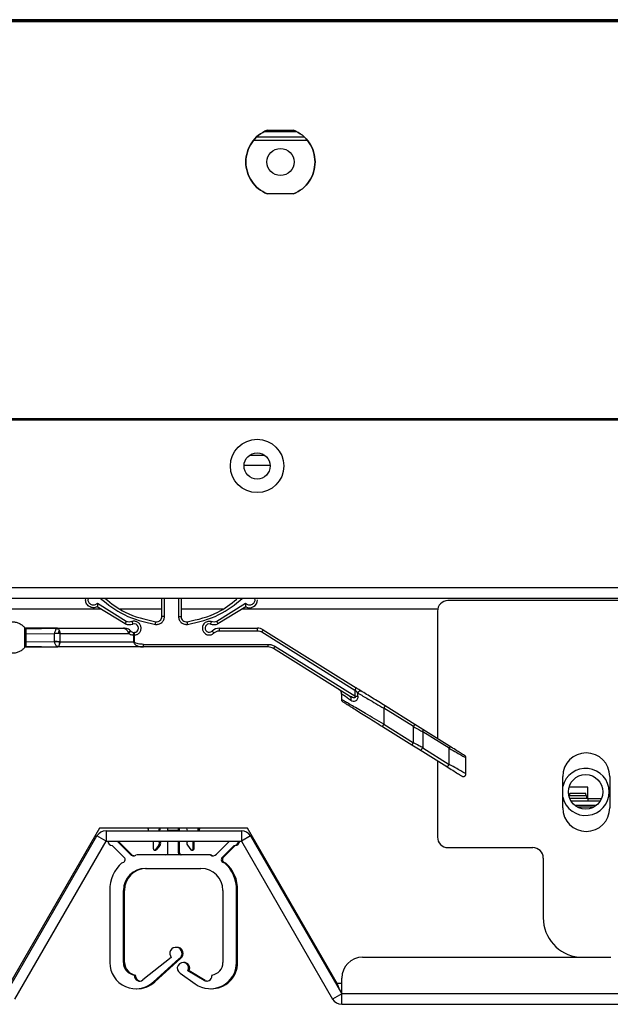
# Model space of a CAD drawing. Header units: millimetres. Extents: x 0 to 1118, y 0 to 864.
# Tile 20 of 69: x 387 to 401, y 193 to 217. Entities that reach past the tile are written whole.
import ezdxf

# ---------------------------------------------------------------- set-up
doc = ezdxf.new("R2010")
doc.units = ezdxf.units.MM

msp = doc.modelspace()

# ---------------------------------------------------------------- linework, layer by layer
at = {"color": 7, "linetype": 'Continuous', "lineweight": 30}
for p, q in [((481.2879, 216.8986), (178.7354, 216.8986)), ((481.2879, 216.8611), (178.7354, 216.8611)), ((477.5366, 216.8486), (182.4866, 216.8486)), ((392.5041, 214.0986), (393.6191, 214.0986)), ((392.684, 214.2236), (393.4393, 214.2236)), ((392.7466, 214.2611), (393.3766, 214.2611)), ((392.4361, 214.0236), (393.6872, 214.0236)), ((393.3766, 212.7361), (392.7466, 212.7361)), ((352.6604, 207.3736), (476.3551, 207.3736)), ((352.6616, 207.3386), (476.3551, 207.3386)), ((392.6882, 206.4886), (392.32, 206.4886)), ((392.1924, 206.2586), (392.8158, 206.2586)), ((480.7299, 203.3236), (179.2784, 203.3236)), ((179.1016, 203.0736), (480.9066, 203.0736)), ((389.6605, 203.0736), (389.6605, 203.0732)), ((390.2292, 202.6376), (390.2292, 203.0736)), ((390.6917, 203.0736), (390.6917, 202.6376)), ((391.2605, 203.0732), (391.2605, 203.0736)), ((389.355, 202.465), (388.6894, 202.8724)), ((389.3798, 202.5224), (388.691, 202.9526)), ((392.2299, 202.9526), (391.5411, 202.5224)), ((392.2316, 202.8724), (391.5659, 202.465)), ((451.4097, 203.0177), (397.0601, 203.0177)), ((390.2917, 202.6376), (390.2292, 202.6376)), ((396.8101, 202.7677), (396.8101, 199.7215)), ((386.9546, 202.3747), (386.9543, 202.3566)), ((386.9836, 202.3611), (386.9841, 202.3439)), ((386.9841, 202.3439), (387.7404, 202.3611)), ((387.7463, 202.3517), (387.6481, 202.359)), ((387.7307, 202.3588), (387.6481, 202.359)), ((387.7412, 202.3583), (387.7376, 202.3604)), ((387.7404, 202.3611), (389.3158, 202.3611)), ((391.6051, 202.3611), (392.5143, 202.3611)), ((391.6051, 202.2986), (391.6051, 202.3611)), ((392.6468, 202.3231), (394.8668, 200.9358)), ((386.9842, 202.2276), (387.673, 202.2353)), ((387.8051, 202.236), (387.6708, 202.2214)), ((387.6708, 202.2214), (387.673, 202.2353)), ((387.6708, 202.0507), (387.6708, 202.2214)), ((387.764, 202.2378), (387.673, 202.2353)), ((387.8046, 202.2391), (387.764, 202.2378)), ((387.8052, 202.237), (389.4389, 202.2361)), ((387.8052, 202.0351), (387.8052, 202.237)), ((389.4292, 202.2539), (389.4389, 202.2361)), ((389.4908, 202.2896), (389.4971, 202.2839)), ((389.5565, 202.1961), (389.5565, 202.0361)), ((389.5565, 202.1961), (389.5746, 202.1961)), ((389.5725, 202.2585), (389.6078, 202.2662)), ((389.5746, 202.0361), (389.5751, 202.1962)), ((391.6051, 202.2986), (392.5143, 202.2986)), ((392.6137, 202.2701), (394.8337, 200.8828)), ((386.9543, 201.9155), (386.9546, 201.8974)), ((386.9841, 201.9282), (386.9836, 201.9111)), ((386.9841, 201.9282), (387.7404, 201.9111)), ((386.9842, 202.0445), (387.673, 202.0368)), ((387.6481, 201.9131), (387.7463, 201.9133)), ((387.8056, 202.0361), (387.6708, 202.0508)), ((387.673, 202.0368), (387.6708, 202.0507)), ((387.7489, 201.9248), (387.717, 201.9256)), ((387.7281, 201.9143), (387.717, 201.9256)), ((387.7416, 201.914), (387.7281, 201.9143)), ((387.7375, 201.9117), (387.7416, 201.914)), ((389.7912, 201.9111), (387.7404, 201.9111)), ((387.7416, 201.914), (387.7527, 201.9199)), ((387.7584, 201.9241), (387.7489, 201.9248)), ((387.7489, 201.9248), (387.7527, 201.9199)), ((387.7584, 201.9241), (387.7527, 201.9199)), ((387.8049, 202.033), (387.7765, 202.0339)), ((387.8052, 202.0351), (389.5565, 202.0361)), ((389.5746, 202.0361), (389.5565, 202.0361)), ((389.7912, 201.9736), (392.7627, 201.9736)), ((389.7912, 201.9111), (389.7912, 201.9736)), ((392.7627, 201.9111), (389.7912, 201.9111)), ((392.7627, 201.9736), (392.7627, 201.9111)), ((394.7089, 200.7398), (392.8952, 201.8731)), ((394.8337, 200.7354), (392.9283, 201.9261)), ((394.8668, 200.9358), (394.8337, 200.8828)), ((394.5168, 200.7905), (394.5168, 200.6586)), ((394.7593, 200.7172), (394.7089, 200.7398)), ((394.7577, 200.7135), (394.7275, 200.7224)), ((394.8337, 200.8828), (394.8337, 200.7354)), ((394.8337, 200.7354), (394.9101, 200.7354)), ((394.9101, 200.7354), (394.9101, 200.8112)), ((395.5293, 200.4482), (395.5293, 200.0649)), ((396.2339, 200.0079), (395.5293, 200.4482)), ((396.267, 200.0609), (395.5624, 200.5012)), ((395.4962, 200.0119), (396.2008, 199.5717)), ((395.5293, 200.0649), (396.2339, 199.6247)), ((396.2339, 199.6247), (396.2339, 200.0079)), ((396.4619, 199.9391), (396.267, 200.0609)), ((396.4567, 199.8861), (396.4567, 199.5029)), ((397.0914, 199.4895), (396.4567, 199.8861)), ((397.0966, 199.5425), (396.4619, 199.9391)), ((396.2008, 199.5717), (396.3957, 199.4499)), ((396.4567, 199.5029), (397.0914, 199.1063)), ((396.3957, 199.4499), (397.0304, 199.0533)), ((397.0914, 199.1063), (397.0914, 199.4895)), ((397.4904, 198.8768), (397.4904, 199.2618)), ((396.8101, 199.1909), (396.8101, 197.3677)), ((399.7986, 198.0677), (399.7986, 198.8177)), ((400.9236, 198.8177), (400.9236, 198.0677)), ((400.3966, 198.5611), (399.9498, 198.5611)), ((400.3966, 198.2861), (400.3966, 198.5611)), ((399.9589, 198.3641), (400.3594, 198.3641)), ((400.3477, 198.414), (399.9706, 198.414)), ((399.9624, 198.2986), (400.3966, 198.2986)), ((400.3966, 198.2236), (400.0009, 198.2236)), ((400.5435, 198.0861), (400.1498, 198.0861)), ((400.3966, 198.2861), (400.3966, 198.2236)), ((400.6924, 198.2236), (400.3966, 198.2236)), ((386.5041, 193.6236), (388.682, 197.3957)), ((388.739, 197.5811), (386.5985, 193.8736)), ((388.8985, 197.2707), (388.682, 197.3957)), ((392.2765, 197.5811), (388.739, 197.5811)), ((388.8985, 197.5207), (388.8985, 197.2707)), ((388.8985, 197.5207), (392.1291, 197.5207)), ((389.9008, 197.5582), (389.9096, 197.5811)), ((389.9008, 197.5582), (389.9008, 197.5207)), ((390.1571, 197.5207), (390.1749, 197.5811)), ((390.1834, 197.5207), (390.2012, 197.5811)), ((390.3758, 197.5251), (390.3758, 197.5811)), ((390.3758, 197.5207), (390.3758, 197.5251)), ((390.6258, 197.5251), (390.3758, 197.5251)), ((390.6258, 197.5251), (390.6258, 197.5811)), ((390.6258, 197.5207), (390.6258, 197.5251)), ((390.6521, 197.5251), (390.6258, 197.5251)), ((390.6521, 197.5251), (390.6521, 197.5811)), ((390.6521, 197.5207), (390.6521, 197.5251)), ((390.8446, 197.5207), (390.8268, 197.5811)), ((391.092, 197.5811), (391.1008, 197.5582)), ((391.1008, 197.5207), (391.1008, 197.5582)), ((391.1183, 197.5811), (391.1271, 197.5582)), ((391.1271, 197.5207), (391.1271, 197.5582)), ((392.1291, 197.5207), (392.1291, 197.2707)), ((392.3456, 197.3957), (392.1291, 197.2707)), ((394.417, 193.8736), (392.2765, 197.5811)), ((392.3456, 197.3957), (394.5235, 193.6236)), ((386.7206, 193.4986), (388.8985, 197.2707)), ((388.8985, 197.2707), (392.1291, 197.2707)), ((389.0446, 197.1708), (389.3309, 196.8846)), ((389.1601, 197.2675), (389.1605, 197.2707)), ((389.4703, 196.9573), (389.1601, 197.2675)), ((389.1864, 197.2675), (389.1868, 197.2707)), ((389.4966, 196.9573), (389.1864, 197.2675)), ((390.0321, 197.0872), (390.0321, 197.2707)), ((390.1609, 197.1741), (390.0791, 197.0708)), ((390.1872, 197.1741), (390.1055, 197.0708)), ((390.3758, 196.9957), (390.3758, 197.2707)), ((390.6258, 196.9957), (390.6258, 197.2707)), ((390.6521, 196.9957), (390.6521, 197.2707)), ((390.8407, 197.1741), (390.925, 197.0677)), ((390.9696, 197.2707), (390.9696, 197.0832)), ((390.9959, 197.2707), (390.9959, 197.0832)), ((391.8415, 197.2675), (391.5314, 196.9573)), ((391.6708, 196.8846), (391.957, 197.1708)), ((391.6971, 196.8846), (391.9834, 197.1708)), ((391.8411, 197.2707), (391.8415, 197.2675)), ((392.1291, 197.2707), (394.307, 193.4986)), ((391.334, 196.9457), (389.6676, 196.9457)), ((391.3603, 196.9457), (391.334, 196.9457)), ((397.0601, 197.1177), (399.0849, 197.1177)), ((399.3349, 196.8677), (399.3349, 195.4427)), ((389.8383, 196.6207), (391.1633, 196.6207)), ((388.9883, 196.0957), (388.9883, 194.3707)), ((389.3133, 194.3707), (389.3133, 196.0957)), ((389.3396, 194.3707), (389.3396, 196.0957)), ((391.6883, 196.0957), (391.6883, 194.3707)), ((392.0133, 194.3707), (392.0133, 196.0957)), ((392.0396, 194.3707), (392.0396, 196.0957)), ((390.5901, 194.7348), (390.5769, 194.7345)), ((390.4558, 194.4943), (389.7787, 193.9552)), ((390.0336, 193.9081), (390.6474, 194.4656)), ((390.0599, 193.9081), (390.6737, 194.4656)), ((395.0235, 194.4986), (400.9466, 194.4986)), ((390.6656, 194.119), (391.0249, 193.8622)), ((391.2378, 193.945), (390.8525, 194.1698)), ((391.2642, 193.945), (390.8788, 194.1698)), ((389.5758, 194.053), (389.5758, 194.073)), ((389.6021, 194.053), (389.6021, 194.073)), ((391.4258, 194.073), (391.4258, 194.053)), ((394.5235, 193.6236), (394.5235, 193.9986)), ((389.6223, 193.7457), (389.6355, 193.7457)), ((391.3973, 193.7457), (391.4105, 193.7457)), ((394.5235, 193.6236), (394.307, 193.4986)), ((401.4466, 193.6236), (394.5235, 193.6236)), ((394.5235, 193.3736), (394.5235, 193.6236)), ((394.5235, 193.3736), (401.4466, 193.3736))]:
    msp.add_line(p, q, dxfattribs=at)
at = {"color": 8, "linetype": 'Continuous', "lineweight": 30}
for p, q in [((390.2917, 202.6376), (390.2917, 203.0736)), ((390.6292, 203.0736), (390.6292, 202.6376)), ((208.6866, 202.8236), (388.7692, 202.8236)), ((389.2338, 202.8236), (390.2292, 202.8236)), ((390.6917, 202.8236), (391.6871, 202.8236)), ((392.1518, 202.8236), (396.8164, 202.8236)), ((387.6481, 201.9131), (387.6481, 201.9131)), ((400.6007, 198.1236), (400.0926, 198.1236)), ((400.7258, 198.2861), (400.3966, 198.2861)), ((394.5235, 193.8736), (394.417, 193.8736))]:
    msp.add_line(p, q, dxfattribs=at)
at = {"color": 7, "linetype": 'Continuous', "lineweight": 30, "flags": 128}
for points in [[(390.7564, 194.3712), (390.7452, 194.371), (390.7432, 194.3709)], [(391.2642, 193.945), (391.2943, 193.9324), (391.314, 193.9287)]]:
    msp.add_lwpolyline(points, dxfattribs=at)
at = {"color": 7, "linetype": 'Continuous', "lineweight": 30}
for centre, radius in [((393.0616, 213.4986), 0.325), ((392.5041, 206.2361), 0.6375), ((392.5041, 206.2361), 0.3125), ((400.3466, 198.4486), 0.4125)]:
    msp.add_circle(centre, radius, dxfattribs=at)
for centre, radius, start, end in [((392.323, 203.0361), 0.1875, 240.82688, 0), ((397.0601, 202.7677), 0.25, 90, 180), ((390.1042, 202.6376), 0.125, 261.49191, 0), ((390.8167, 202.6376), 0.125, 180, 278.50809), ((389.4543, 202.6945), 0.25, 246.5948, 289.11301), ((389.5697, 202.3614), 0.1025, 291.77168, 109.11301), ((391.3602, 202.3611), 0.1, 72.2898, 314.41531), ((391.4666, 202.6945), 0.25, 252.2898, 293.4052), ((391.6051, 202.1111), 0.25, 90, 134.41531), ((392.5143, 202.1111), 0.25, 58, 90), ((392.7627, 201.6611), 0.25, 58, 90), ((400.3611, 198.8177), 0.5625, 360, 180), ((400.3466, 198.4486), 0.5625, 193.00964, 166.99036), ((400.3611, 198.0677), 0.5625, 180, 360), ((388.8985, 197.2707), 0.25, 90, 150), ((392.1291, 197.2707), 0.25, 30, 90), ((389.0487, 197.2832), 0.1125, 186.42163, 267.90485), ((390.1021, 197.2207), 0.075, 321.65978, 42.83343), ((390.1284, 197.2207), 0.075, 321.65978, 42.83343), ((390.8996, 197.2207), 0.075, 137.16657, 218.34022), ((391.9529, 197.2832), 0.1125, 272.09515, 353.57837), ((391.9793, 197.2832), 0.1125, 272.09515, 353.57837), ((397.0601, 197.3677), 0.25, 180, 270), ((389.5587, 197.0457), 0.125, 225, 295.84193), ((389.585, 197.0457), 0.125, 225, 263.95468), ((389.6676, 196.8207), 0.125, 90, 115.84193), ((390.0562, 197.0808), 0.025, 165.2582, 336.40157), ((390.0743, 197.0808), 0.025, 248.80626, 279.50031), ((390.0826, 197.0808), 0.025, 238.22563, 336.40157), ((390.3258, 196.9957), 0.05, 270, 0), ((390.6758, 196.9957), 0.05, 180, 270), ((390.7021, 196.9957), 0.05, 180, 270), ((390.9446, 197.0832), 0.025, 218.34022, 0), ((390.9626, 197.0832), 0.025, 248.80626, 279.50031), ((390.9709, 197.0832), 0.025, 238.22563, 0), ((391.334, 196.8207), 0.125, 64.15807, 90), ((391.3603, 196.8207), 0.125, 64.15807, 90), ((391.443, 197.0457), 0.125, 244.15807, 315), ((391.4693, 197.0457), 0.125, 244.15807, 263.95468), ((399.0849, 196.8677), 0.25, 0, 90), ((389.8424, 196.1153), 0.8543, 131.36542, 181.31897), ((389.2778, 196.8315), 0.075, 270, 45), ((391.7238, 196.8315), 0.075, 135, 270), ((391.7501, 196.8315), 0.075, 135, 270), ((391.1592, 196.1153), 0.8543, 358.68103, 48.63458), ((391.1855, 196.1153), 0.8543, 358.68103, 48.63458), ((389.8383, 196.0957), 0.525, 90, 180), ((389.8646, 196.0957), 0.525, 90, 180), ((391.1633, 196.0957), 0.525, 0, 90), ((400.2849, 195.4427), 0.95, 180, 263.66136), ((390.5679, 194.5885), 0.1463, 302.91414, 220.05477), ((390.5942, 194.5885), 0.1463, 302.91414, 95.16163), ((389.6133, 194.3707), 0.625, 180, 312.25293), ((389.6133, 194.3707), 0.3, 180, 262.81924), ((389.6396, 194.3707), 0.3, 180, 262.81924), ((390.7342, 194.2358), 0.1355, 330.84296, 239.58358), ((390.7605, 194.2358), 0.1355, 330.84296, 95.57737), ((391.3883, 194.3707), 0.625, 234.44479, 0), ((391.4146, 194.3707), 0.625, 268.79309, 0), ((391.3883, 194.3707), 0.3, 277.18076, 0), ((395.0235, 193.9986), 0.5, 90, 180), ((389.7008, 194.053), 0.125, 180, 308.52425), ((389.7271, 194.053), 0.125, 180, 263.95468), ((389.6396, 194.3707), 0.625, 268.79309, 312.25293), ((391.3008, 194.053), 0.125, 239.74474, 0), ((394.5235, 193.6236), 0.25, 210, 270)]:
    msp.add_arc(centre, radius, start, end, dxfattribs=at)
for centre, major_axis, start_param, end_param in [((399.9435, 198.6736), (0, 0.375), 3.512248, 3.7419953), ((399.9706, 198.129), (0, 0.285), 0, 0.6004027), ((400.3477, 198.129), (0, 0.285), 5.6827826, 6.2831853), ((400.3747, 198.6736), (0, 0.375), 2.54119, 3.1415927)]:
    msp.add_ellipse(centre, major_axis=major_axis, ratio=0.0725806, start_param=start_param, end_param=end_param, dxfattribs=at)
for points in [[(392.7466, 212.7361), (392.6744, 212.7734), (392.5298, 212.8482), (392.3662, 213.034), (392.2606, 213.2552), (392.2246, 213.4986), (392.2606, 213.7419), (392.3662, 213.9631), (392.5298, 214.1489), (392.6744, 214.2237), (392.7466, 214.2611)], [(392.7466, 214.2611), (392.6744, 214.2237), (392.5298, 214.1489), (392.3662, 213.9631), (392.2606, 213.7419), (392.2246, 213.4986), (392.2606, 213.2552), (392.3662, 213.034), (392.5298, 212.8482), (392.6744, 212.7734), (392.7466, 212.7361)], [(393.3766, 214.2611), (393.4489, 214.2237), (393.5934, 214.1489), (393.757, 213.9631), (393.8627, 213.7419), (393.8986, 213.4986), (393.8627, 213.2552), (393.757, 213.034), (393.5934, 212.8482), (393.4489, 212.7734), (393.3766, 212.7361)], [(393.3766, 212.7361), (393.4489, 212.7734), (393.5934, 212.8482), (393.757, 213.034), (393.8627, 213.2552), (393.8986, 213.4986), (393.8627, 213.7419), (393.757, 213.9631), (393.5934, 214.1489), (393.4489, 214.2237), (393.3766, 214.2611)], [(390.6292, 202.6376), (390.6374, 202.6376), (390.6538, 202.6376), (390.6745, 202.6376), (390.6889, 202.6376), (390.6908, 202.6376), (390.6917, 202.6376)], [(389.5157, 202.5173), (389.4928, 202.5118), (389.4471, 202.5007), (389.4023, 202.5152), (389.3798, 202.5224)], [(391.5411, 202.5224), (391.5195, 202.5153), (391.4762, 202.5012), (391.4318, 202.511), (391.4096, 202.5159)], [(392.5143, 202.2986), (392.5143, 202.3067), (392.5143, 202.3231), (392.5143, 202.3438), (392.5143, 202.3582), (392.5143, 202.3601), (392.5143, 202.3611)], [(392.6468, 202.3231), (392.6463, 202.3223), (392.6453, 202.3207), (392.6376, 202.3084), (392.6267, 202.2909), (392.618, 202.277), (392.6137, 202.2701)], [(391.4739, 202.245), (391.4931, 202.2603), (391.5316, 202.2911), (391.5806, 202.2961), (391.6051, 202.2986)], [(392.5143, 202.2986), (392.5319, 202.2973), (392.567, 202.2948), (392.5981, 202.2783), (392.6137, 202.2701)], [(392.7627, 201.9736), (392.792, 201.9715), (392.8505, 201.9673), (392.9024, 201.9398), (392.9283, 201.9261)], [(392.9283, 201.9261), (392.924, 201.9191), (392.9153, 201.9052), (392.9043, 201.8877), (392.8967, 201.8755), (392.8957, 201.8739), (392.8952, 201.8731)], [(395.5293, 200.4482), (395.5337, 200.4551), (395.5423, 200.469), (395.5533, 200.4865), (395.561, 200.4988), (395.5619, 200.5004), (395.5624, 200.5012)], [(395.4962, 200.0119), (395.4967, 200.0127), (395.4977, 200.0143), (395.5054, 200.0266), (395.5163, 200.0441), (395.525, 200.058), (395.5293, 200.0649)], [(396.267, 200.0609), (396.2665, 200.0601), (396.2655, 200.0585), (396.2578, 200.0463), (396.2469, 200.0287), (396.2382, 200.0149), (396.2339, 200.0079)], [(396.4567, 199.8861), (396.4594, 199.8922), (396.4649, 199.9043), (396.4682, 199.9204), (396.4677, 199.9331), (396.4639, 199.9371), (396.4619, 199.9391)], [(396.2339, 199.6247), (396.2295, 199.6177), (396.2209, 199.6038), (396.2099, 199.5863), (396.2022, 199.5741), (396.2013, 199.5725), (396.2008, 199.5717)], [(396.3957, 199.4499), (396.3974, 199.4492), (396.4008, 199.4477), (396.4079, 199.4491), (396.4158, 199.4531), (396.4245, 199.4596), (396.4334, 199.4683), (396.442, 199.4788), (396.4501, 199.4905), (396.4545, 199.4988), (396.4567, 199.5029)], [(397.0966, 199.5425), (397.0986, 199.5405), (397.1025, 199.5365), (397.1029, 199.5238), (397.0996, 199.5077), (397.0941, 199.4955), (397.0914, 199.4895)], [(397.0914, 199.1063), (397.0892, 199.1021), (397.0848, 199.0939), (397.0767, 199.0822), (397.0681, 199.0717), (397.0592, 199.063), (397.0506, 199.0565), (397.0426, 199.0525), (397.0356, 199.0511), (397.0321, 199.0525), (397.0304, 199.0533)]]:
    msp.add_open_spline(points, degree=3, dxfattribs=at)
for points, knots in [([(388.6894, 202.8724), (388.6737, 202.8652), (388.6423, 202.8508), (388.59, 202.8465), (388.5389, 202.8556), (388.492, 202.8785), (388.4532, 202.9133), (388.4251, 202.9573), (388.411, 203.007), (388.408, 203.0474), (388.4143, 203.0687), (388.4158, 203.0736)], [0, 0, 0, 0, 0.1205902, 0.2411804, 0.3617706, 0.4823607, 0.6029509, 0.7235411, 0.8441313, 0.9647215, 1, 1, 1, 1]), ([(388.8705, 203.0736), (389.0267, 202.9506), (389.3853, 202.6683), (389.833, 202.5696), (390.0857, 202.5139)], [0, 0, 0, 0, 0.4353261, 1, 1, 1, 1]), ([(390.8352, 202.5139), (391.0883, 202.5691), (391.5245, 202.6643), (391.8742, 202.9382), (392.021, 203.0533)], [0, 0, 0, 0, 0.5799728, 1, 1, 1, 1]), ([(388.691, 202.9526), (388.6914, 202.9409), (388.692, 202.9201), (388.6913, 202.8974), (388.6903, 202.8847), (388.6897, 202.8777), (388.6894, 202.8732), (388.6894, 202.8727), (388.6894, 202.8724)], [0, 0, 0, 0, 0.3118166, 0.5476969, 0.6689027, 0.7850461, 0.8955109, 1, 1, 1, 1]), ([(392.2299, 202.9526), (392.2295, 202.9435), (392.2287, 202.9251), (392.2295, 202.9032), (392.2303, 202.8883), (392.2309, 202.8794), (392.2314, 202.8735), (392.2315, 202.8728), (392.2316, 202.8724)], [0, 0, 0, 0, 0.2427051, 0.4881784, 0.6193088, 0.7496049, 0.8769878, 1, 1, 1, 1]), ([(390.0765, 202.4521), (390.0893, 202.4509), (390.1148, 202.4486), (390.154, 202.4554), (390.1924, 202.4702), (390.2277, 202.4943), (390.2567, 202.5256), (390.277, 202.5614), (390.2895, 202.5992), (390.291, 202.6248), (390.2917, 202.6376)], [0, 0, 0, 0, 0.11908634, 0.23796676, 0.36730863, 0.50000444, 0.63270024, 0.76204211, 0.88112432, 1, 1, 1, 1]), ([(390.6292, 202.6376), (390.63, 202.6248), (390.6314, 202.5992), (390.644, 202.5614), (390.6643, 202.5256), (390.6933, 202.4943), (390.7286, 202.4702), (390.767, 202.4554), (390.8062, 202.4486), (390.8317, 202.451), (390.8445, 202.4521)], [0, 0, 0, 0, 0.1190863, 0.2379668, 0.3673086, 0.5000044, 0.6327002, 0.7620421, 0.8811243, 1, 1, 1, 1]), ([(386.3761, 202.3747), (386.3932, 202.3932), (386.4289, 202.4315), (386.498, 202.4749), (386.5781, 202.5043), (386.6654, 202.5145), (386.7526, 202.5043), (386.8328, 202.4749), (386.9019, 202.4315), (386.9375, 202.3932), (386.9546, 202.3747)], [0, 0, 0, 0, 0.114308, 0.2373102, 0.3668775, 0.4999958, 0.6331148, 0.7626839, 0.8856887, 1, 1, 1, 1]), ([(386.9543, 202.3566), (386.954, 202.3419), (386.9535, 202.313), (386.954, 202.2592), (386.9543, 202.2328)], [0, 0, 0, 0, 0.5107737, 1, 1, 1, 1]), ([(386.9841, 202.3439), (386.9813, 202.344), (386.9757, 202.3443), (386.9675, 202.3469), (386.9601, 202.3509), (386.9562, 202.3547), (386.9543, 202.3566)], [0, 0, 0, 0, 0.2462457, 0.4992793, 0.7526872, 1, 1, 1, 1]), ([(386.9546, 202.3747), (386.9565, 202.3727), (386.9603, 202.3687), (386.9675, 202.3644), (386.9753, 202.3616), (386.9808, 202.3612), (386.9836, 202.3611)], [0, 0, 0, 0, 0.2474222, 0.5006463, 0.7535355, 1, 1, 1, 1]), ([(387.7404, 202.3611), (387.6469, 202.3611), (387.4038, 202.3611), (387.1409, 202.3611), (386.979, 202.3611)], [0, 0, 0, 0, 0.3844601, 1, 1, 1, 1]), ([(386.9841, 202.3439), (386.9842, 202.3379), (386.9845, 202.3257), (386.9845, 202.2985), (386.9845, 202.2659), (386.9843, 202.2404), (386.9842, 202.2276)], [0, 0, 0, 0, 0.250755, 0.5001981, 0.7495436, 1, 1, 1, 1]), ([(387.673, 202.2353), (387.6749, 202.2463), (387.6788, 202.2691), (387.6889, 202.2999), (387.7039, 202.3263), (387.7118, 202.3386), (387.7157, 202.3447)], [0, 0, 0, 0, 0.2368907, 0.4921061, 0.7455447, 1, 1, 1, 1]), ([(387.7157, 202.3447), (387.717, 202.3463), (387.7192, 202.3494), (387.7231, 202.3537), (387.7259, 202.3565), (387.7282, 202.3578), (387.7286, 202.358)], [0, 0, 0, 0, 0.2806925, 0.5156373, 0.9229491, 1, 1, 1, 1]), ([(387.7418, 202.3452), (387.7369, 202.3451), (387.7283, 202.3447), (387.7196, 202.3447), (387.7157, 202.3447)], [0, 0, 0, 0, 0.5603475, 1, 1, 1, 1]), ([(387.7286, 202.358), (387.7296, 202.3585), (387.7317, 202.3595), (387.7356, 202.3601), (387.7376, 202.3603)], [0, 0, 0, 0, 0.4798825, 1, 1, 1, 1]), ([(387.7412, 202.3583), (387.7389, 202.3582), (387.7347, 202.3581), (387.7305, 202.358), (387.7286, 202.358)], [0, 0, 0, 0, 0.5601898, 1, 1, 1, 1]), ([(387.7376, 202.3604), (387.7385, 202.3605), (387.7399, 202.3607), (387.7416, 202.3609), (387.7418, 202.361), (387.7408, 202.361), (387.7404, 202.3611)], [0, 0, 0, 0, 0.3504505, 0.537817, 0.7684899, 1, 1, 1, 1]), ([(387.7493, 202.3545), (387.747, 202.3557), (387.7442, 202.3571), (387.7417, 202.3581), (387.7412, 202.3583)], [0, 0, 0, 0, 0.816831, 1, 1, 1, 1]), ([(387.7418, 202.3452), (387.7432, 202.3472), (387.7457, 202.3507), (387.7482, 202.3533), (387.7493, 202.3545)], [0, 0, 0, 0, 0.5587045, 1, 1, 1, 1]), ([(387.7603, 202.3464), (387.7568, 202.3461), (387.7507, 202.3457), (387.7445, 202.3454), (387.7418, 202.3452)], [0, 0, 0, 0, 0.5601439, 1, 1, 1, 1]), ([(387.7603, 202.3464), (387.7571, 202.349), (387.7535, 202.352), (387.7497, 202.3542), (387.7493, 202.3545)], [0, 0, 0, 0, 0.8790375, 1, 1, 1, 1]), ([(387.7842, 202.3104), (387.7829, 202.3137), (387.7771, 202.3273), (387.7686, 202.3387), (387.7614, 202.3454), (387.7603, 202.3464)], [0, 0, 0, 0, 0.2082162, 0.8801234, 1, 1, 1, 1]), ([(389.3158, 202.3611), (389.3299, 202.3584), (389.3539, 202.3539), (389.3858, 202.3243), (389.4095, 202.2916), (389.4229, 202.266), (389.4292, 202.2539)], [0, 0, 0, 0, 0.36044914, 0.61333341, 0.81793828, 1, 1, 1, 1]), ([(389.4908, 202.2896), (389.4789, 202.3), (389.4525, 202.3229), (389.3939, 202.353), (389.3465, 202.3579), (389.3158, 202.3611)], [0, 0, 0, 0, 0.22365469, 0.49771745, 1, 1, 1, 1]), ([(389.3798, 202.5224), (389.3767, 202.5152), (389.3719, 202.5041), (389.3661, 202.4907), (389.3622, 202.4815), (389.359, 202.4741), (389.3559, 202.467), (389.3553, 202.4658), (389.355, 202.465)], [0, 0, 0, 0, 0.2394568, 0.3683607, 0.5, 0.6316393, 0.7605432, 1, 1, 1, 1]), ([(389.5751, 202.1962), (389.5865, 202.1972), (389.6092, 202.1993), (389.6423, 202.2116), (389.6733, 202.2308), (389.7, 202.2574), (389.72, 202.2893), (389.7318, 202.3235), (389.7361, 202.3581), (389.7332, 202.3918), (389.7237, 202.4244), (389.7071, 202.4553), (389.6835, 202.4829), (389.6533, 202.5054), (389.6188, 202.5205), (389.5832, 202.5271), (389.5482, 202.5265), (389.5265, 202.5204), (389.5157, 202.5173)], [0, 0, 0, 0, 0.0600248, 0.1199285, 0.1848985, 0.2513735, 0.3176585, 0.3820865, 0.4412692, 0.5002125, 0.5599563, 0.6194588, 0.6842052, 0.750569, 0.8168646, 0.881416, 0.9407683, 1, 1, 1, 1]), ([(389.5157, 202.5173), (389.5183, 202.5099), (389.5223, 202.4984), (389.527, 202.4847), (389.5303, 202.4752), (389.5329, 202.4676), (389.5355, 202.4602), (389.5359, 202.459), (389.5362, 202.4582)], [0, 0, 0, 0, 0.2394568, 0.3683607, 0.5, 0.6316393, 0.7605432, 1, 1, 1, 1]), ([(390.0765, 202.4521), (390.0778, 202.4609), (390.0805, 202.4791), (390.0836, 202.4998), (390.0854, 202.5119), (390.0856, 202.5133), (390.0857, 202.5139)], [0, 0, 0, 0, 0.2702613, 0.5624294, 0.7897364, 1, 1, 1, 1]), ([(390.8445, 202.4521), (390.8432, 202.4609), (390.8404, 202.4791), (390.8373, 202.4998), (390.8355, 202.5119), (390.8353, 202.5133), (390.8352, 202.5139)], [0, 0, 0, 0, 0.27026133, 0.56242939, 0.78973642, 1, 1, 1, 1]), ([(391.4096, 202.5159), (391.3974, 202.5189), (391.3717, 202.5252), (391.3297, 202.5225), (391.2868, 202.5086), (391.2482, 202.4819), (391.2187, 202.4454), (391.2016, 202.4043), (391.1959, 202.3629), (391.2006, 202.3231), (391.2143, 202.2856), (391.238, 202.2511), (391.2717, 202.2221), (391.3144, 202.2028), (391.361, 202.1963), (391.4048, 202.203), (391.4436, 202.2191), (391.4638, 202.2364), (391.4739, 202.245)], [0, 0, 0, 0, 0.0547884, 0.115684, 0.1814602, 0.249979, 0.3184979, 0.3842741, 0.4422266, 0.4999871, 0.5579396, 0.6157, 0.6814761, 0.749995, 0.8185138, 0.88429, 0.9421924, 1, 1, 1, 1]), ([(391.4096, 202.5159), (391.4069, 202.5074), (391.4013, 202.4899), (391.3949, 202.4699), (391.3912, 202.4583), (391.3908, 202.4569), (391.3906, 202.4563)], [0, 0, 0, 0, 0.2702613, 0.5624294, 0.7897364, 1, 1, 1, 1]), ([(391.5411, 202.5224), (391.5446, 202.5143), (391.552, 202.4974), (391.5603, 202.4781), (391.5651, 202.4669), (391.5657, 202.4656), (391.5659, 202.465)], [0, 0, 0, 0, 0.27026133, 0.56242939, 0.78973642, 1, 1, 1, 1]), ([(386.9543, 202.2328), (386.9544, 202.2172), (386.9546, 202.186), (386.9546, 202.136), (386.9546, 202.0861), (386.9544, 202.0549), (386.9543, 202.0393)], [0, 0, 0, 0, 0.2501187, 0.5000209, 0.7500297, 1, 1, 1, 1]), ([(386.9543, 202.2328), (386.9562, 202.232), (386.9601, 202.2304), (386.9675, 202.2287), (386.9757, 202.2277), (386.9814, 202.2277), (386.9842, 202.2276)], [0, 0, 0, 0, 0.2472381, 0.5006457, 0.7537178, 1, 1, 1, 1]), ([(386.9842, 202.2276), (386.984, 202.2128), (386.9837, 202.1833), (386.9835, 202.136), (386.9837, 202.0888), (386.984, 202.0592), (386.9842, 202.0445)], [0, 0, 0, 0, 0.2503047, 0.5002511, 0.750095, 1, 1, 1, 1]), ([(387.764, 202.2378), (387.7665, 202.2522), (387.7709, 202.2785), (387.7801, 202.3005), (387.7842, 202.3104)], [0, 0, 0, 0, 0.54543077, 1, 1, 1, 1]), ([(387.8052, 202.237), (387.8036, 202.2453), (387.8, 202.2642), (387.7922, 202.2892), (387.7867, 202.3039), (387.7842, 202.3104)], [0, 0, 0, 0, 0.3043885, 0.6878349, 1, 1, 1, 1]), ([(389.4908, 202.2896), (389.4884, 202.2907), (389.4847, 202.2924), (389.4754, 202.2896), (389.4669, 202.2854), (389.4573, 202.2792), (389.4474, 202.2715), (389.4379, 202.263), (389.432, 202.2569), (389.4292, 202.2539)], [0, 0, 0, 0, 0.2341196, 0.3622585, 0.4942394, 0.6269872, 0.7573201, 0.8823872, 1, 1, 1, 1]), ([(389.4971, 202.2839), (389.4962, 202.2844), (389.4944, 202.2852), (389.4894, 202.2838), (389.4827, 202.2801), (389.4744, 202.2739), (389.4652, 202.2657), (389.4558, 202.2561), (389.4468, 202.2461), (389.4415, 202.2393), (389.4389, 202.2361)], [0, 0, 0, 0, 0.1143656, 0.237381, 0.3669239, 0.4999959, 0.6330687, 0.7626136, 0.8856317, 1, 1, 1, 1]), ([(389.4389, 202.2361), (389.4509, 202.2275), (389.4729, 202.2118), (389.5134, 202.1977), (389.5411, 202.1967), (389.5565, 202.1961)], [0, 0, 0, 0, 0.3441925, 0.6332455, 1, 1, 1, 1]), ([(389.4971, 202.2839), (389.5065, 202.2773), (389.5292, 202.2612), (389.5565, 202.2595), (389.5725, 202.2585)], [0, 0, 0, 0, 0.4144548, 1, 1, 1, 1]), ([(389.5565, 202.1961), (389.5565, 202.2041), (389.5564, 202.2164), (389.5581, 202.2311), (389.5601, 202.241), (389.5627, 202.2488), (389.5665, 202.2563), (389.5698, 202.2577), (389.5719, 202.2585)], [0, 0, 0, 0, 0.2473519, 0.3784021, 0.5106514, 0.6413482, 0.7679273, 1, 1, 1, 1]), ([(389.5751, 202.1962), (389.5751, 202.2003), (389.5751, 202.2086), (389.576, 202.2193), (389.5754, 202.2303), (389.5748, 202.2424), (389.5746, 202.2503), (389.5744, 202.2536), (389.5743, 202.2541), (389.5742, 202.2545), (389.5738, 202.2559), (389.573, 202.2579), (389.5727, 202.2583), (389.5725, 202.2585)], [0, 0, 0, 0, 0.1263107, 0.253143, 0.3403369, 0.5022225, 0.722093, 0.7505295, 0.7547884, 0.7623585, 0.7873328, 0.8751149, 1, 1, 1, 1]), ([(391.4739, 202.245), (391.4677, 202.2513), (391.4548, 202.2645), (391.4401, 202.2794), (391.4316, 202.2882), (391.4306, 202.2891), (391.4302, 202.2896)], [0, 0, 0, 0, 0.2702613, 0.5624294, 0.7897364, 1, 1, 1, 1]), ([(386.9546, 201.8974), (386.9375, 201.8789), (386.9019, 201.8406), (386.8328, 201.7972), (386.7526, 201.7678), (386.6654, 201.7576), (386.5781, 201.7678), (386.498, 201.7972), (386.4289, 201.8406), (386.3932, 201.8789), (386.3761, 201.8974)], [0, 0, 0, 0, 0.1143113, 0.2373161, 0.3668852, 0.5000042, 0.6331225, 0.7626898, 0.885692, 1, 1, 1, 1]), ([(386.9543, 202.0393), (386.954, 202.0129), (386.9535, 201.9591), (386.954, 201.9302), (386.9543, 201.9155)], [0, 0, 0, 0, 0.4891798, 1, 1, 1, 1]), ([(386.9543, 202.0393), (386.9562, 202.0401), (386.9601, 202.0417), (386.9675, 202.0434), (386.9757, 202.0444), (386.9814, 202.0444), (386.9842, 202.0445)], [0, 0, 0, 0, 0.2467578, 0.4999973, 0.7532382, 1, 1, 1, 1]), ([(386.9543, 201.9155), (386.9562, 201.9174), (386.9601, 201.9212), (386.9675, 201.9253), (386.9757, 201.9278), (386.9813, 201.9281), (386.9841, 201.9282)], [0, 0, 0, 0, 0.2473135, 0.5007216, 0.7537548, 1, 1, 1, 1]), ([(386.9836, 201.9111), (386.9808, 201.9109), (386.9753, 201.9105), (386.9675, 201.9077), (386.9603, 201.9034), (386.9565, 201.8994), (386.9546, 201.8974)], [0, 0, 0, 0, 0.2464645, 0.4993537, 0.7525778, 1, 1, 1, 1]), ([(386.979, 201.9111), (387.123, 201.9112), (387.3819, 201.9113), (387.6302, 201.9111), (387.7404, 201.9111)], [0, 0, 0, 0, 0.55619212, 1, 1, 1, 1]), ([(386.9842, 202.0445), (386.9843, 202.0317), (386.9845, 202.0062), (386.9845, 201.9736), (386.9845, 201.9464), (386.9842, 201.9342), (386.9841, 201.9282)], [0, 0, 0, 0, 0.2504375, 0.4997766, 0.7492322, 1, 1, 1, 1]), ([(387.7765, 202.0339), (387.7594, 202.0344), (387.7253, 202.0355), (387.6904, 202.0364), (387.673, 202.0368)], [0, 0, 0, 0, 0.5003805, 1, 1, 1, 1]), ([(387.717, 201.9256), (387.713, 201.9317), (387.7051, 201.9438), (387.6895, 201.9706), (387.679, 202.0021), (387.675, 202.0255), (387.673, 202.0368)], [0, 0, 0, 0, 0.2555595, 0.5078912, 0.7630874, 1, 1, 1, 1]), ([(387.7375, 201.9118), (387.7365, 201.9119), (387.7342, 201.9121), (387.7306, 201.9128), (387.7291, 201.9137), (387.7281, 201.9143)], [0, 0, 0, 0, 0.2287975, 0.4679393, 1, 1, 1, 1]), ([(387.7404, 201.9111), (387.7408, 201.9111), (387.7418, 201.9111), (387.7416, 201.9112), (387.7399, 201.9114), (387.7385, 201.9116), (387.7375, 201.9117)], [0, 0, 0, 0, 0.2292679, 0.4607127, 0.6469776, 1, 1, 1, 1]), ([(387.7584, 201.9242), (387.7645, 201.9303), (387.7767, 201.9425), (387.7855, 201.9655), (387.7899, 201.977)], [0, 0, 0, 0, 0.5010125, 1, 1, 1, 1]), ([(387.7765, 202.0339), (387.778, 202.0241), (387.7811, 202.0042), (387.7869, 201.9862), (387.7898, 201.977)], [0, 0, 0, 0, 0.4891844, 1, 1, 1, 1]), ([(387.7899, 201.977), (387.7933, 201.987), (387.7993, 202.005), (387.8034, 202.0259), (387.8052, 202.0351)], [0, 0, 0, 0, 0.5599152, 1, 1, 1, 1]), ([(389.5565, 202.0361), (389.5576, 202.0278), (389.5598, 202.0102), (389.5752, 201.9858), (389.5985, 201.9632), (389.6396, 201.9383), (389.7048, 201.9161), (389.7602, 201.9129), (389.7912, 201.9111)], [0, 0, 0, 0, 0.0838771, 0.1781544, 0.2885998, 0.4188506, 0.6755616, 1, 1, 1, 1]), ([(389.7912, 201.9736), (389.7499, 201.9752), (389.6887, 201.9777), (389.6193, 201.9962), (389.5881, 202.0123), (389.5777, 202.0247), (389.5751, 202.0312), (389.5747, 202.0345), (389.5746, 202.0361)], [0, 0, 0, 0, 0.5229232, 0.7769512, 0.911199, 0.9588929, 0.9798326, 1, 1, 1, 1]), ([(394.9815, 200.8642), (394.9664, 200.8736), (394.9309, 200.8958), (394.8902, 200.9212), (394.8668, 200.9358)], [0, 0, 0, 0, 0.4244699, 1, 1, 1, 1]), ([(394.458, 200.8965), (394.4678, 200.8892), (394.4843, 200.877), (394.5005, 200.8535), (394.5135, 200.8262), (394.5155, 200.8043), (394.5168, 200.7905)], [0, 0, 0, 0, 0.2875892, 0.4838942, 0.6721763, 1, 1, 1, 1]), ([(394.7089, 200.7398), (394.7155, 200.7345), (394.7292, 200.7236), (394.7412, 200.6976), (394.7459, 200.6669), (394.742, 200.6446), (394.7401, 200.6337)], [0, 0, 0, 0, 0.2448089, 0.5000007, 0.7551921, 1, 1, 1, 1]), ([(394.9101, 200.7354), (394.9095, 200.7219), (394.9081, 200.6959), (394.8952, 200.6607), (394.8745, 200.6335), (394.8408, 200.6123), (394.7914, 200.6062), (394.7585, 200.6239), (394.7401, 200.6337)], [0, 0, 0, 0, 0.1292178, 0.2466466, 0.3633849, 0.4872253, 0.7133319, 1, 1, 1, 1]), ([(394.9101, 200.8112), (394.8981, 200.8225), (394.8738, 200.8452), (394.8471, 200.8702), (394.8337, 200.8828)], [0, 0, 0, 0, 0.4959368, 1, 1, 1, 1]), ([(394.9101, 200.8112), (394.9122, 200.8158), (394.9162, 200.8251), (394.9248, 200.8379), (394.9342, 200.8487), (394.9439, 200.8571), (394.9539, 200.8634), (394.964, 200.867), (394.9737, 200.8678), (394.9789, 200.8654), (394.9815, 200.8642)], [0, 0, 0, 0, 0.1308728, 0.2601394, 0.3841247, 0.4999997, 0.615875, 0.7398605, 0.8691272, 1, 1, 1, 1]), ([(394.9101, 200.8112), (394.9909, 200.7638), (395.1821, 200.6518), (395.4022, 200.5227), (395.5293, 200.4482)], [0, 0, 0, 0, 0.422616, 1, 1, 1, 1]), ([(395.5624, 200.5012), (395.4594, 200.5655), (395.2536, 200.6942), (395.0721, 200.8076), (394.9815, 200.8642)], [0, 0, 0, 0, 0.5004127, 1, 1, 1, 1]), ([(394.5169, 200.6576), (394.5172, 200.6533), (394.5178, 200.6447), (394.5221, 200.6325), (394.5303, 200.618), (394.54, 200.6105), (394.5462, 200.6055)], [0, 0, 0, 0, 0.208311, 0.4167269, 0.6208617, 1, 1, 1, 1]), ([(394.5462, 200.6055), (394.5504, 200.6029), (394.5589, 200.5976), (394.6246, 200.5566), (394.7222, 200.4956), (394.8898, 200.3908), (395.1504, 200.228), (395.3809, 200.084), (395.4962, 200.0119)], [0, 0, 0, 0, 0.124719, 0.2495489, 0.3745554, 0.4997446, 0.7495841, 1, 1, 1, 1]), ([(396.2339, 200.0079), (396.2787, 199.9835), (396.3555, 199.9418), (396.427, 199.9024), (396.4567, 199.8861)], [0, 0, 0, 0, 0.584381, 1, 1, 1, 1]), ([(396.4567, 199.5029), (396.427, 199.5192), (396.3555, 199.5585), (396.2787, 199.6003), (396.2339, 199.6247)], [0, 0, 0, 0, 0.4156263, 1, 1, 1, 1]), ([(397.461, 199.3148), (397.4555, 199.3183), (397.4444, 199.3252), (397.3607, 199.3775), (397.2438, 199.4506), (397.1457, 199.5118), (397.0966, 199.5425)], [0, 0, 0, 0, 0.2489796, 0.4985566, 0.7488863, 1, 1, 1, 1]), ([(397.4903, 199.2619), (397.4896, 199.269), (397.4882, 199.2832), (397.4774, 199.3022), (397.4664, 199.3107), (397.461, 199.3148)], [0, 0, 0, 0, 0.337414, 0.6780696, 1, 1, 1, 1]), ([(397.0304, 199.0533), (397.0795, 199.0226), (397.1775, 198.9613), (397.2945, 198.8883), (397.3782, 198.8359), (397.3892, 198.829), (397.3947, 198.8256)], [0, 0, 0, 0, 0.25111137, 0.50144205, 0.7510196, 1, 1, 1, 1]), ([(397.3947, 198.8256), (397.4, 198.8229), (397.4104, 198.8175), (397.4277, 198.8154), (397.4441, 198.8175), (397.4588, 198.8236), (397.4716, 198.833), (397.482, 198.8459), (397.4891, 198.8619), (397.4899, 198.8736), (397.4903, 198.8794)], [0, 0, 0, 0, 0.1313667, 0.2613578, 0.3852422, 0.4995246, 0.6142712, 0.7385117, 0.868678, 1, 1, 1, 1]), ([(394.5235, 193.6465), (394.5143, 193.6576), (394.4942, 193.6822), (394.463, 193.7515), (394.4366, 193.8202), (394.4213, 193.8618), (394.417, 193.8736)], [0, 0, 0, 0, 0.257409, 0.5676467, 0.8779139, 1, 1, 1, 1])]:
    msp.add_open_spline(points, degree=3, knots=knots, dxfattribs=at)
at = {"color": 8, "linetype": 'Continuous', "lineweight": 30}
for points, knots in [([(388.691, 202.9526), (388.6829, 202.9448), (388.6665, 202.9291), (388.6332, 202.9144), (388.5948, 202.9089), (388.5539, 202.9166), (388.518, 202.9372), (388.4925, 202.9659), (388.4772, 202.9979), (388.4721, 203.0308), (388.4728, 203.057), (388.4784, 203.0705), (388.4797, 203.0736)], [0, 0, 0, 0, 0.09985838, 0.19951055, 0.31637492, 0.43909059, 0.56119015, 0.67639139, 0.77399873, 0.87120677, 0.97037381, 1, 1, 1, 1]), ([(388.7615, 203.0736), (388.9435, 202.9289), (389.3324, 202.6198), (389.818, 202.5104), (390.0765, 202.4521)], [0, 0, 0, 0, 0.4678293, 1, 1, 1, 1]), ([(390.8445, 202.4521), (391.1029, 202.5104), (391.5886, 202.6198), (391.9775, 202.9289), (392.1594, 203.0736)], [0, 0, 0, 0, 0.53217071, 1, 1, 1, 1]), ([(392.4413, 203.0736), (392.4426, 203.0704), (392.4481, 203.0569), (392.4489, 203.0307), (392.4438, 202.9978), (392.4284, 202.9658), (392.4029, 202.9372), (392.367, 202.9166), (392.3261, 202.9089), (392.2877, 202.9144), (392.2544, 202.9291), (392.2381, 202.9448), (392.2299, 202.9526)], [0, 0, 0, 0, 0.0300433, 0.128808, 0.2264155, 0.323624, 0.4388253, 0.560925, 0.6836407, 0.8005052, 0.900356, 1, 1, 1, 1]), ([(394.7401, 200.6337), (394.6787, 200.6769), (394.5863, 200.7417), (394.5259, 200.784), (394.5198, 200.7883), (394.5168, 200.7905)], [0, 0, 0, 0, 0.5007519, 0.7533607, 1, 1, 1, 1]), ([(394.8337, 200.7354), (394.8373, 200.7286), (394.8423, 200.7194), (394.8428, 200.708), (394.8415, 200.7035), (394.8398, 200.7008), (394.8375, 200.6986), (394.8335, 200.6963), (394.8227, 200.6939), (394.7958, 200.6967), (394.7742, 200.7088), (394.7593, 200.7172)], [0, 0, 0, 0, 0.1734874, 0.2341666, 0.2608581, 0.2868275, 0.3121537, 0.3397872, 0.4051819, 0.589369, 1, 1, 1, 1]), ([(395.5293, 200.0649), (395.3808, 200.152), (395.1075, 200.3122), (394.8195, 200.4812), (394.66, 200.5746), (394.5768, 200.6235), (394.5261, 200.6531), (394.5199, 200.6568), (394.5168, 200.6586)], [0, 0, 0, 0, 0.2996701, 0.5510737, 0.6740939, 0.7890406, 0.8955022, 1, 1, 1, 1]), ([(397.0914, 199.4895), (397.1533, 199.4543), (397.2691, 199.3885), (397.3953, 199.3159), (397.4755, 199.2705), (397.4855, 199.2647), (397.4904, 199.2618)], [0, 0, 0, 0, 0.28728911, 0.53657952, 0.77352956, 1, 1, 1, 1]), ([(397.4904, 198.8786), (397.4904, 198.8786), (397.4986, 198.8739), (397.4691, 198.8909), (397.3971, 198.9317), (397.2685, 199.0056), (397.1531, 199.0711), (397.0914, 199.1063)], [0, 0, 0, 0, 0.00003166, 0.22652679, 0.46349298, 0.71273684, 1, 1, 1, 1])]:
    msp.add_open_spline(points, degree=3, knots=knots, dxfattribs=at)

doc.saveas('drawing.dxf')
